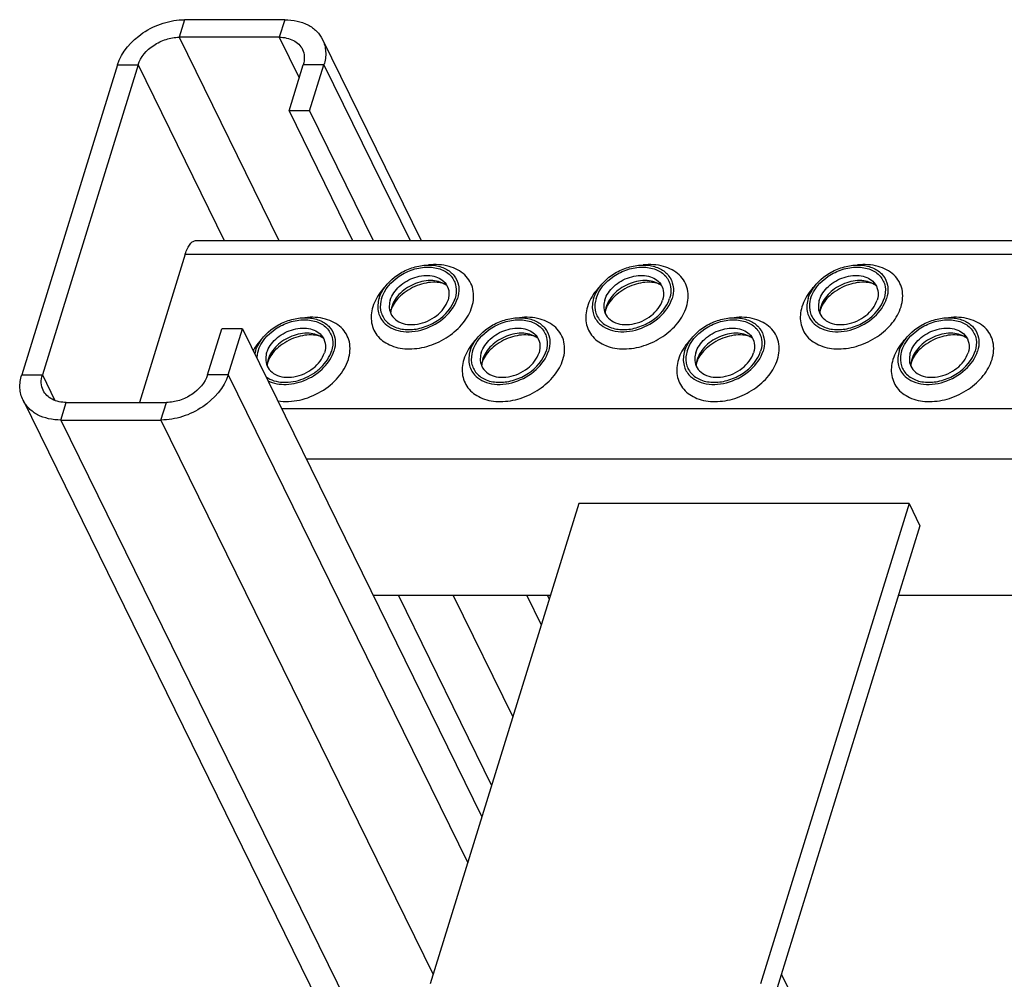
# Model space of a CAD drawing. Header units: millimetres. Extents: x 0 to 2100, y 0 to 2970.
# Tile 12 of 28: x 1373 to 1428, y 1138 to 1191. Entities that reach past the tile are written whole.
import ezdxf

# ---------------------------------------------------------------- set-up
doc = ezdxf.new("R2010")
doc.units = ezdxf.units.MM
doc.header["$LTSCALE"] = 193.6
doc.layers.get('0').update_dxf_attribs({"linetype": 'CONTINUOUS'})

msp = doc.modelspace()

# ---------------------------------------------------------------- linework, layer by layer
at = {"color": 9, "linetype": 'CONTINUOUS'}
for p, q in [((1382.093, 1191.208), (1381.79, 1190.229)), ((1387.673, 1191.208), (1387.37, 1190.229)), ((1381.79, 1190.229), (1387.352, 1178.894)), ((1387.37, 1190.229), (1388.484, 1187.959)), ((1378.346, 1188.685), (1379.498, 1188.685)), ((1379.498, 1188.685), (1384.302, 1178.894)), ((1389.86, 1188.685), (1388.708, 1188.685)), ((1389.86, 1188.685), (1394.664, 1178.894)), ((1382.131, 1178.138), (1627.227, 1178.138)), ((1373.007, 1171.406), (1374.158, 1171.406)), ((1374.158, 1171.406), (1374.862, 1169.972)), ((1384.52, 1171.406), (1383.369, 1171.406)), ((1384.52, 1171.406), (1397.878, 1144.185)), ((1375.194, 1168.883), (1375.496, 1169.862)), ((1380.774, 1168.883), (1381.076, 1169.862)), ((1387.499, 1169.521), (1615.089, 1169.521)), ((1375.194, 1168.883), (1558.219, 795.917)), ((1380.774, 1168.883), (1395.952, 1137.952)), ((1388.878, 1166.711), (1616.468, 1166.711)), ((1394.017, 1159.096), (1399.214, 1148.507)), ((1397.068, 1159.096), (1400.392, 1152.321))]:
    msp.add_line(p, q, dxfattribs=at)
at = {"color": 7, "linetype": 'CONTINUOUS'}
for p, q in [((1387.673, 1191.208), (1382.093, 1191.208)), ((1387.37, 1190.229), (1381.79, 1190.229)), ((1389.784, 1190.104), (1395.285, 1178.894)), ((1378.346, 1188.685), (1373.007, 1171.406)), ((1379.498, 1188.685), (1374.158, 1171.406)), ((1387.915, 1186.116), (1388.708, 1188.685)), ((1389.066, 1186.116), (1389.86, 1188.685)), ((1387.915, 1186.116), (1391.458, 1178.894)), ((1389.066, 1186.116), (1387.915, 1186.116)), ((1389.066, 1186.116), (1392.61, 1178.894)), ((1382.741, 1178.894), (1627.461, 1178.894)), ((1382.131, 1178.138), (1379.573, 1169.862)), ((1383.369, 1171.406), (1384.163, 1173.975)), ((1385.314, 1173.975), (1384.163, 1173.975)), ((1384.52, 1171.406), (1385.314, 1173.975)), ((1385.314, 1173.975), (1398.672, 1146.754)), ((1373.082, 1169.987), (1556.107, 797.021)), ((1375.496, 1169.862), (1381.076, 1169.862)), ((1375.194, 1168.883), (1380.774, 1168.883)), ((1404.071, 1164.225), (1395.791, 1137.432)), ((1422.492, 1164.225), (1404.071, 1164.225)), ((1422.492, 1164.225), (1414.212, 1137.432)), ((1422.492, 1164.225), (1423.102, 1162.982)), ((1423.102, 1162.982), (1414.823, 1136.188)), ((1402.486, 1159.096), (1392.615, 1159.096)), ((1401.174, 1159.096), (1401.979, 1157.456)), ((1402.325, 1159.096), (1402.424, 1158.895)), ((1586.698, 1159.096), (1421.902, 1159.096)), ((1415.371, 1137.964), (1441.041, 1085.653))]:
    msp.add_line(p, q, dxfattribs=at)
for centre, radius, start, end in [((1394.873, 1174.812), 1.294, 168.5133, 169.2517), ((1394.939, 1174.797), 1.361, 162.7878, 168.4706), ((1406.838, 1174.812), 1.294, 168.5133, 169.2517), ((1406.904, 1174.797), 1.361, 162.7878, 168.4706), ((1418.803, 1174.812), 1.294, 168.5133, 169.2517), ((1418.869, 1174.797), 1.361, 162.7878, 168.4706), ((1387.707, 1172.215), 1.738, 162.7893, 168.3494), ((1387.983, 1171.874), 1.294, 168.5133, 169.2517), ((1388.049, 1171.86), 1.361, 162.7878, 168.4706), ((1399.948, 1171.874), 1.294, 168.5133, 169.2517), ((1400.014, 1171.86), 1.361, 162.7878, 168.4706), ((1411.913, 1171.874), 1.294, 168.5133, 169.2517), ((1411.979, 1171.86), 1.361, 162.7878, 168.4706), ((1423.878, 1171.874), 1.294, 168.5133, 169.2517), ((1423.943, 1171.86), 1.361, 162.7878, 168.4706)]:
    msp.add_arc(centre, radius, start, end, dxfattribs=at)
for points, knots in [([(1378.346, 1188.685), (1378.571, 1189.411), (1379.433, 1190.379), (1380.862, 1191.064), (1381.689, 1191.208), (1382.093, 1191.208)], [0, 0, 0, 0, 0.48037, 0.745108, 1, 1, 1, 1]), ([(1387.673, 1191.208), (1387.905, 1191.208), (1388.353, 1191.163), (1388.969, 1190.948), (1389.468, 1190.595), (1389.701, 1190.274), (1389.784, 1190.104)], [0, 0, 0, 0, 0.277946, 0.534954, 0.773145, 1, 1, 1, 1]), ([(1379.498, 1188.685), (1379.635, 1189.129), (1380.162, 1189.721), (1381.037, 1190.141), (1381.543, 1190.229), (1381.79, 1190.229)], [0, 0, 0, 0, 0.48037, 0.745108, 1, 1, 1, 1]), ([(1387.37, 1190.229), (1387.641, 1190.229), (1388.048, 1190.152), (1388.468, 1189.854), (1388.611, 1189.657), (1388.662, 1189.553)], [0, 0, 0, 0, 0.533166, 0.772272, 1, 1, 1, 1]), ([(1389.784, 1190.104), (1389.887, 1189.895), (1390.007, 1189.411), (1389.933, 1188.923), (1389.86, 1188.685)], [0, 0, 0, 0, 0.482606, 1, 1, 1, 1]), ([(1388.662, 1189.553), (1388.725, 1189.425), (1388.798, 1189.129), (1388.753, 1188.831), (1388.708, 1188.685)], [0, 0, 0, 0, 0.482606, 1, 1, 1, 1]), ([(1382.131, 1178.138), (1382.164, 1178.246), (1382.237, 1178.442), (1382.381, 1178.686), (1382.546, 1178.85), (1382.681, 1178.894), (1382.741, 1178.894)], [0, 0, 0, 0, 0.332694, 0.607095, 0.823624, 1, 1, 1, 1]), ([(1392.937, 1175.666), (1393.08, 1176.129), (1393.589, 1176.763), (1394.467, 1177.285), (1395.226, 1177.52), (1395.977, 1177.549), (1396.645, 1177.365), (1397.153, 1176.969), (1397.324, 1176.59), (1397.362, 1176.4)], [0, 0, 0, 0, 0.256023, 0.397887, 0.538537, 0.670709, 0.789982, 0.897281, 1, 1, 1, 1]), ([(1393.075, 1175.666), (1393.23, 1176.168), (1393.825, 1176.837), (1394.691, 1177.251), (1395.246, 1177.386), (1395.777, 1177.431), (1396.395, 1177.336), (1396.991, 1176.95), (1397.287, 1176.329), (1397.24, 1175.879), (1397.174, 1175.666)], [0, 0, 0, 0, 0.262644, 0.40739, 0.478548, 0.547163, 0.673046, 0.784041, 0.88848, 1, 1, 1, 1]), ([(1404.902, 1175.666), (1405.045, 1176.129), (1405.554, 1176.763), (1406.432, 1177.285), (1407.191, 1177.52), (1407.942, 1177.549), (1408.61, 1177.365), (1409.118, 1176.969), (1409.289, 1176.59), (1409.327, 1176.4)], [0, 0, 0, 0, 0.256023, 0.397887, 0.538537, 0.670709, 0.789982, 0.897281, 1, 1, 1, 1]), ([(1405.04, 1175.666), (1405.195, 1176.168), (1405.79, 1176.837), (1406.656, 1177.251), (1407.211, 1177.386), (1407.742, 1177.431), (1408.36, 1177.336), (1408.956, 1176.95), (1409.252, 1176.329), (1409.205, 1175.879), (1409.139, 1175.666)], [0, 0, 0, 0, 0.262644, 0.40739, 0.478548, 0.547163, 0.673046, 0.784041, 0.88848, 1, 1, 1, 1]), ([(1416.867, 1175.666), (1417.01, 1176.129), (1417.519, 1176.763), (1418.397, 1177.285), (1419.156, 1177.52), (1419.907, 1177.549), (1420.575, 1177.365), (1421.083, 1176.969), (1421.254, 1176.59), (1421.291, 1176.4)], [0, 0, 0, 0, 0.256023, 0.397887, 0.538537, 0.670709, 0.789982, 0.897281, 1, 1, 1, 1]), ([(1417.005, 1175.666), (1417.16, 1176.168), (1417.755, 1176.837), (1418.621, 1177.251), (1419.176, 1177.386), (1419.707, 1177.431), (1420.325, 1177.336), (1420.921, 1176.95), (1421.217, 1176.329), (1421.17, 1175.879), (1421.104, 1175.666)], [0, 0, 0, 0, 0.262644, 0.40739, 0.478548, 0.547163, 0.673046, 0.784041, 0.88848, 1, 1, 1, 1]), ([(1393.558, 1175.573), (1393.648, 1175.864), (1394.044, 1176.411), (1394.766, 1176.819), (1395.414, 1176.955), (1395.882, 1176.942), (1396.295, 1176.813), (1396.518, 1176.646), (1396.604, 1176.549)], [0, 0, 0, 0, 0.246509, 0.519762, 0.654244, 0.780195, 0.89511, 1, 1, 1, 1]), ([(1405.523, 1175.573), (1405.613, 1175.864), (1406.009, 1176.411), (1406.73, 1176.819), (1407.379, 1176.955), (1407.847, 1176.942), (1408.26, 1176.813), (1408.483, 1176.646), (1408.569, 1176.549)], [0, 0, 0, 0, 0.246509, 0.519762, 0.654244, 0.780195, 0.89511, 1, 1, 1, 1]), ([(1417.488, 1175.573), (1417.578, 1175.864), (1417.973, 1176.411), (1418.695, 1176.819), (1419.344, 1176.955), (1419.812, 1176.942), (1420.225, 1176.813), (1420.448, 1176.646), (1420.534, 1176.549)], [0, 0, 0, 0, 0.246509, 0.519762, 0.654244, 0.780195, 0.89511, 1, 1, 1, 1]), ([(1396.717, 1176.387), (1396.494, 1176.553), (1395.878, 1176.731), (1395.102, 1176.581), (1394.509, 1176.284), (1394.007, 1175.892), (1393.727, 1175.487), (1393.639, 1175.2)], [0, 0, 0, 0, 0.224625, 0.486047, 0.622957, 0.757186, 1, 1, 1, 1]), ([(1396.717, 1176.387), (1396.658, 1176.431), (1396.481, 1176.514), (1395.964, 1176.61), (1395.132, 1176.469), (1394.247, 1175.98), (1393.791, 1175.458), (1393.668, 1175.186)], [0, 0, 0, 0, 0.06197, 0.161076, 0.439025, 0.749133, 1, 1, 1, 1]), ([(1396.604, 1176.549), (1396.713, 1176.425), (1396.872, 1176.098), (1396.834, 1175.742), (1396.782, 1175.573)], [0, 0, 0, 0, 0.48372, 1, 1, 1, 1]), ([(1397.362, 1176.4), (1397.373, 1176.341), (1397.404, 1176.096), (1397.367, 1175.845), (1397.312, 1175.666)], [0, 0, 0, 0, 0.240827, 1, 1, 1, 1]), ([(1408.682, 1176.387), (1408.459, 1176.553), (1407.843, 1176.731), (1407.067, 1176.581), (1406.474, 1176.284), (1405.972, 1175.892), (1405.692, 1175.487), (1405.604, 1175.2)], [0, 0, 0, 0, 0.224625, 0.486047, 0.622957, 0.757186, 1, 1, 1, 1]), ([(1408.682, 1176.387), (1408.623, 1176.431), (1408.446, 1176.514), (1407.929, 1176.61), (1407.097, 1176.469), (1406.212, 1175.98), (1405.756, 1175.458), (1405.633, 1175.186)], [0, 0, 0, 0, 0.06197, 0.161076, 0.439025, 0.749133, 1, 1, 1, 1]), ([(1408.569, 1176.549), (1408.678, 1176.425), (1408.837, 1176.098), (1408.799, 1175.742), (1408.747, 1175.573)], [0, 0, 0, 0, 0.48372, 1, 1, 1, 1]), ([(1409.327, 1176.4), (1409.338, 1176.341), (1409.369, 1176.096), (1409.332, 1175.845), (1409.277, 1175.666)], [0, 0, 0, 0, 0.240827, 1, 1, 1, 1]), ([(1420.646, 1176.387), (1420.424, 1176.553), (1419.808, 1176.731), (1419.031, 1176.581), (1418.439, 1176.284), (1417.937, 1175.892), (1417.657, 1175.487), (1417.569, 1175.2)], [0, 0, 0, 0, 0.224625, 0.486047, 0.622957, 0.757186, 1, 1, 1, 1]), ([(1420.646, 1176.387), (1420.587, 1176.431), (1420.411, 1176.514), (1419.894, 1176.61), (1419.062, 1176.469), (1418.177, 1175.98), (1417.721, 1175.458), (1417.598, 1175.186)], [0, 0, 0, 0, 0.06197, 0.161076, 0.439025, 0.749133, 1, 1, 1, 1]), ([(1420.534, 1176.549), (1420.643, 1176.425), (1420.802, 1176.098), (1420.764, 1175.742), (1420.712, 1175.573)], [0, 0, 0, 0, 0.48372, 1, 1, 1, 1]), ([(1421.291, 1176.4), (1421.303, 1176.341), (1421.334, 1176.096), (1421.297, 1175.845), (1421.242, 1175.666)], [0, 0, 0, 0, 0.240827, 1, 1, 1, 1]), ([(1392.937, 1175.666), (1392.866, 1175.438), (1392.816, 1174.956), (1393.028, 1174.514), (1393.176, 1174.346)], [0, 0, 0, 0, 0.516327, 1, 1, 1, 1]), ([(1393.075, 1175.666), (1393.009, 1175.453), (1392.962, 1175.004), (1393.258, 1174.383), (1393.854, 1173.997), (1394.472, 1173.902), (1395.003, 1173.947), (1395.558, 1174.082), (1396.424, 1174.496), (1397.019, 1175.165), (1397.174, 1175.666)], [0, 0, 0, 0, 0.11152, 0.215959, 0.326954, 0.452837, 0.521452, 0.59261, 0.737356, 1, 1, 1, 1]), ([(1393.176, 1174.346), (1393.292, 1174.213), (1393.594, 1173.986), (1394.154, 1173.81), (1394.79, 1173.791), (1395.671, 1173.975), (1396.653, 1174.528), (1397.19, 1175.272), (1397.312, 1175.666)], [0, 0, 0, 0, 0.104844, 0.2197, 0.345614, 0.480094, 0.753415, 1, 1, 1, 1]), ([(1404.902, 1175.666), (1404.831, 1175.438), (1404.781, 1174.956), (1404.993, 1174.514), (1405.141, 1174.346)], [0, 0, 0, 0, 0.516327, 1, 1, 1, 1]), ([(1405.04, 1175.666), (1404.974, 1175.453), (1404.927, 1175.004), (1405.223, 1174.383), (1405.819, 1173.997), (1406.437, 1173.902), (1406.968, 1173.947), (1407.523, 1174.082), (1408.389, 1174.496), (1408.984, 1175.165), (1409.139, 1175.666)], [0, 0, 0, 0, 0.11152, 0.215959, 0.326954, 0.452837, 0.521452, 0.59261, 0.737356, 1, 1, 1, 1]), ([(1405.141, 1174.346), (1405.257, 1174.213), (1405.559, 1173.986), (1406.119, 1173.81), (1406.755, 1173.791), (1407.636, 1173.975), (1408.618, 1174.528), (1409.155, 1175.272), (1409.277, 1175.666)], [0, 0, 0, 0, 0.104844, 0.2197, 0.345614, 0.480094, 0.753415, 1, 1, 1, 1]), ([(1416.867, 1175.666), (1416.796, 1175.438), (1416.745, 1174.956), (1416.958, 1174.514), (1417.106, 1174.346)], [0, 0, 0, 0, 0.516327, 1, 1, 1, 1]), ([(1417.005, 1175.666), (1416.939, 1175.453), (1416.892, 1175.004), (1417.188, 1174.383), (1417.784, 1173.997), (1418.402, 1173.902), (1418.933, 1173.947), (1419.488, 1174.082), (1420.354, 1174.496), (1420.949, 1175.165), (1421.104, 1175.666)], [0, 0, 0, 0, 0.11152, 0.215959, 0.326954, 0.452837, 0.521452, 0.59261, 0.737356, 1, 1, 1, 1]), ([(1417.106, 1174.346), (1417.222, 1174.213), (1417.524, 1173.986), (1418.084, 1173.81), (1418.719, 1173.791), (1419.601, 1173.975), (1420.582, 1174.528), (1421.12, 1175.272), (1421.242, 1175.666)], [0, 0, 0, 0, 0.104844, 0.2197, 0.345614, 0.480094, 0.753415, 1, 1, 1, 1]), ([(1393.558, 1175.573), (1393.545, 1175.528), (1393.5, 1175.353), (1393.496, 1175.167), (1393.521, 1175.036)], [0, 0, 0, 0, 0.262254, 1, 1, 1, 1]), ([(1393.521, 1175.036), (1393.548, 1174.895), (1393.674, 1174.616), (1394.047, 1174.323), (1394.54, 1174.186), (1395.29, 1174.216), (1396.176, 1174.607), (1396.677, 1175.232), (1396.782, 1175.573)], [0, 0, 0, 0, 0.102966, 0.210459, 0.329939, 0.462371, 0.743357, 1, 1, 1, 1]), ([(1393.668, 1175.186), (1393.663, 1175.174), (1393.644, 1175.13), (1393.627, 1175.085), (1393.616, 1175.051)], [0, 0, 0, 0, 0.268631, 1, 1, 1, 1]), ([(1405.523, 1175.573), (1405.509, 1175.528), (1405.465, 1175.353), (1405.461, 1175.167), (1405.486, 1175.036)], [0, 0, 0, 0, 0.262254, 1, 1, 1, 1]), ([(1405.486, 1175.036), (1405.513, 1174.895), (1405.639, 1174.616), (1406.012, 1174.323), (1406.505, 1174.186), (1407.255, 1174.216), (1408.141, 1174.607), (1408.642, 1175.232), (1408.747, 1175.573)], [0, 0, 0, 0, 0.102966, 0.210459, 0.329939, 0.462371, 0.743357, 1, 1, 1, 1]), ([(1405.633, 1175.186), (1405.628, 1175.174), (1405.608, 1175.13), (1405.592, 1175.085), (1405.581, 1175.051)], [0, 0, 0, 0, 0.268631, 1, 1, 1, 1]), ([(1417.488, 1175.573), (1417.474, 1175.528), (1417.43, 1175.353), (1417.426, 1175.167), (1417.451, 1175.036)], [0, 0, 0, 0, 0.262254, 1, 1, 1, 1]), ([(1417.451, 1175.036), (1417.478, 1174.895), (1417.604, 1174.616), (1417.977, 1174.323), (1418.469, 1174.186), (1419.22, 1174.216), (1420.106, 1174.607), (1420.606, 1175.232), (1420.712, 1175.573)], [0, 0, 0, 0, 0.102966, 0.210459, 0.329939, 0.462371, 0.743357, 1, 1, 1, 1]), ([(1417.598, 1175.186), (1417.593, 1175.174), (1417.573, 1175.13), (1417.557, 1175.085), (1417.546, 1175.051)], [0, 0, 0, 0, 0.268631, 1, 1, 1, 1]), ([(1386.047, 1172.729), (1386.19, 1173.192), (1386.698, 1173.825), (1387.577, 1174.348), (1388.336, 1174.582), (1389.087, 1174.611), (1389.755, 1174.427), (1390.262, 1174.032), (1390.434, 1173.653), (1390.471, 1173.462)], [0, 0, 0, 0, 0.256023, 0.397887, 0.538537, 0.670709, 0.789982, 0.897281, 1, 1, 1, 1]), ([(1393.616, 1175.051), (1393.61, 1175.031), (1393.592, 1174.965), (1393.581, 1174.896), (1393.581, 1174.848)], [0, 0, 0, 0, 0.304395, 1, 1, 1, 1]), ([(1398.012, 1172.729), (1398.155, 1173.192), (1398.663, 1173.825), (1399.541, 1174.348), (1400.301, 1174.582), (1401.052, 1174.611), (1401.72, 1174.427), (1402.227, 1174.032), (1402.399, 1173.653), (1402.436, 1173.462)], [0, 0, 0, 0, 0.256023, 0.397887, 0.538537, 0.670709, 0.789982, 0.897281, 1, 1, 1, 1]), ([(1405.581, 1175.051), (1405.575, 1175.031), (1405.557, 1174.965), (1405.546, 1174.896), (1405.546, 1174.848)], [0, 0, 0, 0, 0.304395, 1, 1, 1, 1]), ([(1409.977, 1172.729), (1410.12, 1173.192), (1410.628, 1173.825), (1411.506, 1174.348), (1412.266, 1174.582), (1413.017, 1174.611), (1413.685, 1174.427), (1414.192, 1174.032), (1414.364, 1173.653), (1414.401, 1173.462)], [0, 0, 0, 0, 0.256023, 0.397887, 0.538537, 0.670709, 0.789982, 0.897281, 1, 1, 1, 1]), ([(1417.546, 1175.051), (1417.54, 1175.031), (1417.522, 1174.965), (1417.511, 1174.896), (1417.511, 1174.848)], [0, 0, 0, 0, 0.304395, 1, 1, 1, 1]), ([(1421.942, 1172.729), (1422.085, 1173.192), (1422.593, 1173.825), (1423.471, 1174.348), (1424.231, 1174.582), (1424.982, 1174.611), (1425.65, 1174.427), (1426.157, 1174.032), (1426.329, 1173.653), (1426.366, 1173.462)], [0, 0, 0, 0, 0.256023, 0.397887, 0.538537, 0.670709, 0.789982, 0.897281, 1, 1, 1, 1]), ([(1386.185, 1172.729), (1386.34, 1173.231), (1386.935, 1173.899), (1387.801, 1174.314), (1388.356, 1174.448), (1388.887, 1174.493), (1389.504, 1174.399), (1390.101, 1174.013), (1390.397, 1173.392), (1390.35, 1172.942), (1390.284, 1172.729)], [0, 0, 0, 0, 0.262644, 0.40739, 0.478548, 0.547163, 0.673046, 0.784041, 0.88848, 1, 1, 1, 1]), ([(1386.668, 1172.636), (1386.758, 1172.926), (1387.153, 1173.474), (1387.875, 1173.881), (1388.524, 1174.017), (1388.992, 1174.004), (1389.405, 1173.875), (1389.628, 1173.709), (1389.714, 1173.612)], [0, 0, 0, 0, 0.246509, 0.519762, 0.654244, 0.780195, 0.89511, 1, 1, 1, 1]), ([(1398.15, 1172.729), (1398.305, 1173.231), (1398.9, 1173.899), (1399.766, 1174.314), (1400.321, 1174.448), (1400.852, 1174.493), (1401.469, 1174.399), (1402.066, 1174.013), (1402.362, 1173.392), (1402.314, 1172.942), (1402.249, 1172.729)], [0, 0, 0, 0, 0.262644, 0.40739, 0.478548, 0.547163, 0.673046, 0.784041, 0.88848, 1, 1, 1, 1]), ([(1398.633, 1172.636), (1398.723, 1172.926), (1399.118, 1173.474), (1399.84, 1173.881), (1400.489, 1174.017), (1400.957, 1174.004), (1401.37, 1173.875), (1401.593, 1173.709), (1401.679, 1173.612)], [0, 0, 0, 0, 0.246509, 0.519762, 0.654244, 0.780195, 0.89511, 1, 1, 1, 1]), ([(1410.115, 1172.729), (1410.27, 1173.231), (1410.865, 1173.899), (1411.73, 1174.314), (1412.286, 1174.448), (1412.817, 1174.493), (1413.434, 1174.399), (1414.031, 1174.013), (1414.327, 1173.392), (1414.279, 1172.942), (1414.214, 1172.729)], [0, 0, 0, 0, 0.262644, 0.40739, 0.478548, 0.547163, 0.673046, 0.784041, 0.88848, 1, 1, 1, 1]), ([(1410.598, 1172.636), (1410.688, 1172.926), (1411.083, 1173.474), (1411.805, 1173.881), (1412.454, 1174.017), (1412.922, 1174.004), (1413.335, 1173.875), (1413.558, 1173.709), (1413.643, 1173.612)], [0, 0, 0, 0, 0.246509, 0.519762, 0.654244, 0.780195, 0.89511, 1, 1, 1, 1]), ([(1422.08, 1172.729), (1422.235, 1173.231), (1422.83, 1173.899), (1423.695, 1174.314), (1424.251, 1174.448), (1424.781, 1174.493), (1425.399, 1174.399), (1425.996, 1174.013), (1426.292, 1173.392), (1426.244, 1172.942), (1426.179, 1172.729)], [0, 0, 0, 0, 0.262644, 0.40739, 0.478548, 0.547163, 0.673046, 0.784041, 0.88848, 1, 1, 1, 1]), ([(1422.563, 1172.636), (1422.653, 1172.926), (1423.048, 1173.474), (1423.77, 1173.881), (1424.419, 1174.017), (1424.887, 1174.004), (1425.3, 1173.875), (1425.523, 1173.709), (1425.608, 1173.612)], [0, 0, 0, 0, 0.246509, 0.519762, 0.654244, 0.780195, 0.89511, 1, 1, 1, 1]), ([(1389.826, 1173.449), (1389.604, 1173.616), (1388.988, 1173.793), (1388.211, 1173.644), (1387.619, 1173.346), (1387.117, 1172.954), (1386.837, 1172.55), (1386.749, 1172.263)], [0, 0, 0, 0, 0.224625, 0.486047, 0.622957, 0.757186, 1, 1, 1, 1]), ([(1389.826, 1173.449), (1389.767, 1173.493), (1389.591, 1173.577), (1389.074, 1173.673), (1388.242, 1173.532), (1387.357, 1173.042), (1386.901, 1172.521), (1386.778, 1172.249)], [0, 0, 0, 0, 0.06197, 0.161076, 0.439025, 0.749133, 1, 1, 1, 1]), ([(1389.714, 1173.612), (1389.823, 1173.487), (1389.982, 1173.161), (1389.944, 1172.805), (1389.892, 1172.636)], [0, 0, 0, 0, 0.48372, 1, 1, 1, 1]), ([(1390.471, 1173.462), (1390.483, 1173.404), (1390.514, 1173.159), (1390.477, 1172.908), (1390.422, 1172.729)], [0, 0, 0, 0, 0.240827, 1, 1, 1, 1]), ([(1401.791, 1173.449), (1401.569, 1173.616), (1400.953, 1173.793), (1400.176, 1173.644), (1399.584, 1173.346), (1399.081, 1172.954), (1398.802, 1172.55), (1398.713, 1172.263)], [0, 0, 0, 0, 0.224625, 0.486047, 0.622957, 0.757186, 1, 1, 1, 1]), ([(1401.791, 1173.449), (1401.732, 1173.493), (1401.556, 1173.577), (1401.039, 1173.673), (1400.207, 1173.532), (1399.322, 1173.042), (1398.866, 1172.521), (1398.743, 1172.249)], [0, 0, 0, 0, 0.06197, 0.161076, 0.439025, 0.749133, 1, 1, 1, 1]), ([(1401.679, 1173.612), (1401.788, 1173.487), (1401.946, 1173.161), (1401.909, 1172.805), (1401.857, 1172.636)], [0, 0, 0, 0, 0.48372, 1, 1, 1, 1]), ([(1402.436, 1173.462), (1402.448, 1173.404), (1402.478, 1173.159), (1402.442, 1172.908), (1402.387, 1172.729)], [0, 0, 0, 0, 0.240827, 1, 1, 1, 1]), ([(1413.756, 1173.449), (1413.534, 1173.616), (1412.918, 1173.793), (1412.141, 1173.644), (1411.549, 1173.346), (1411.046, 1172.954), (1410.767, 1172.55), (1410.678, 1172.263)], [0, 0, 0, 0, 0.224625, 0.486047, 0.622957, 0.757186, 1, 1, 1, 1]), ([(1413.756, 1173.449), (1413.697, 1173.493), (1413.521, 1173.577), (1413.004, 1173.673), (1412.172, 1173.532), (1411.287, 1173.042), (1410.83, 1172.521), (1410.708, 1172.249)], [0, 0, 0, 0, 0.06197, 0.161076, 0.439025, 0.749133, 1, 1, 1, 1]), ([(1413.643, 1173.612), (1413.753, 1173.487), (1413.911, 1173.161), (1413.874, 1172.805), (1413.822, 1172.636)], [0, 0, 0, 0, 0.48372, 1, 1, 1, 1]), ([(1414.401, 1173.462), (1414.413, 1173.404), (1414.443, 1173.159), (1414.407, 1172.908), (1414.352, 1172.729)], [0, 0, 0, 0, 0.240827, 1, 1, 1, 1]), ([(1425.721, 1173.449), (1425.499, 1173.616), (1424.883, 1173.793), (1424.106, 1173.644), (1423.514, 1173.346), (1423.011, 1172.954), (1422.732, 1172.55), (1422.643, 1172.263)], [0, 0, 0, 0, 0.224625, 0.486047, 0.622957, 0.757186, 1, 1, 1, 1]), ([(1425.721, 1173.449), (1425.662, 1173.493), (1425.486, 1173.577), (1424.969, 1173.673), (1424.137, 1173.532), (1423.252, 1173.042), (1422.795, 1172.521), (1422.673, 1172.249)], [0, 0, 0, 0, 0.06197, 0.161076, 0.439025, 0.749133, 1, 1, 1, 1]), ([(1425.608, 1173.612), (1425.718, 1173.487), (1425.876, 1173.161), (1425.839, 1172.805), (1425.787, 1172.636)], [0, 0, 0, 0, 0.48372, 1, 1, 1, 1]), ([(1426.366, 1173.462), (1426.378, 1173.404), (1426.408, 1173.159), (1426.372, 1172.908), (1426.317, 1172.729)], [0, 0, 0, 0, 0.240827, 1, 1, 1, 1]), ([(1386.185, 1172.729), (1386.175, 1172.696), (1386.139, 1172.568), (1386.12, 1172.435), (1386.116, 1172.336)], [0, 0, 0, 0, 0.257108, 1, 1, 1, 1]), ([(1386.668, 1172.636), (1386.654, 1172.59), (1386.61, 1172.416), (1386.606, 1172.23), (1386.631, 1172.099)], [0, 0, 0, 0, 0.262254, 1, 1, 1, 1]), ([(1386.627, 1171.294), (1386.896, 1171.101), (1387.631, 1170.901), (1388.553, 1171.084), (1389.254, 1171.442), (1389.849, 1171.909), (1390.179, 1172.389), (1390.284, 1172.729)], [0, 0, 0, 0, 0.225406, 0.48698, 0.62369, 0.757638, 1, 1, 1, 1]), ([(1386.631, 1172.099), (1386.658, 1171.958), (1386.784, 1171.678), (1387.157, 1171.386), (1387.649, 1171.249), (1388.4, 1171.278), (1389.286, 1171.67), (1389.786, 1172.294), (1389.892, 1172.636)], [0, 0, 0, 0, 0.102966, 0.210459, 0.329939, 0.462371, 0.743357, 1, 1, 1, 1]), ([(1386.739, 1171.066), (1387.049, 1170.914), (1387.81, 1170.795), (1388.926, 1171.085), (1389.887, 1171.738), (1390.317, 1172.39), (1390.422, 1172.729)], [0, 0, 0, 0, 0.232458, 0.495331, 0.761034, 1, 1, 1, 1]), ([(1398.012, 1172.729), (1397.941, 1172.5), (1397.89, 1172.019), (1398.103, 1171.576), (1398.251, 1171.408)], [0, 0, 0, 0, 0.516327, 1, 1, 1, 1]), ([(1398.15, 1172.729), (1398.084, 1172.516), (1398.037, 1172.066), (1398.333, 1171.445), (1398.929, 1171.059), (1399.547, 1170.965), (1400.077, 1171.01), (1400.633, 1171.144), (1401.499, 1171.559), (1402.094, 1172.227), (1402.249, 1172.729)], [0, 0, 0, 0, 0.11152, 0.215959, 0.326954, 0.452837, 0.521452, 0.59261, 0.737356, 1, 1, 1, 1]), ([(1398.251, 1171.408), (1398.366, 1171.276), (1398.668, 1171.048), (1399.229, 1170.872), (1399.864, 1170.853), (1400.746, 1171.037), (1401.727, 1171.59), (1402.265, 1172.334), (1402.387, 1172.729)], [0, 0, 0, 0, 0.104844, 0.2197, 0.345614, 0.480094, 0.753415, 1, 1, 1, 1]), ([(1398.633, 1172.636), (1398.619, 1172.59), (1398.575, 1172.416), (1398.571, 1172.23), (1398.596, 1172.099)], [0, 0, 0, 0, 0.262254, 1, 1, 1, 1]), ([(1398.596, 1172.099), (1398.623, 1171.958), (1398.749, 1171.678), (1399.122, 1171.386), (1399.614, 1171.249), (1400.365, 1171.278), (1401.251, 1171.67), (1401.751, 1172.294), (1401.857, 1172.636)], [0, 0, 0, 0, 0.102966, 0.210459, 0.329939, 0.462371, 0.743357, 1, 1, 1, 1]), ([(1409.977, 1172.729), (1409.906, 1172.5), (1409.855, 1172.019), (1410.068, 1171.576), (1410.216, 1171.408)], [0, 0, 0, 0, 0.516327, 1, 1, 1, 1]), ([(1410.115, 1172.729), (1410.049, 1172.516), (1410.001, 1172.066), (1410.298, 1171.445), (1410.894, 1171.059), (1411.512, 1170.965), (1412.042, 1171.01), (1412.598, 1171.144), (1413.464, 1171.559), (1414.059, 1172.227), (1414.214, 1172.729)], [0, 0, 0, 0, 0.11152, 0.215959, 0.326954, 0.452837, 0.521452, 0.59261, 0.737356, 1, 1, 1, 1]), ([(1410.216, 1171.408), (1410.331, 1171.276), (1410.633, 1171.048), (1411.194, 1170.872), (1411.829, 1170.853), (1412.711, 1171.037), (1413.692, 1171.59), (1414.23, 1172.334), (1414.352, 1172.729)], [0, 0, 0, 0, 0.104844, 0.2197, 0.345614, 0.480094, 0.753415, 1, 1, 1, 1]), ([(1410.598, 1172.636), (1410.584, 1172.59), (1410.54, 1172.416), (1410.536, 1172.23), (1410.561, 1172.099)], [0, 0, 0, 0, 0.262254, 1, 1, 1, 1]), ([(1410.561, 1172.099), (1410.588, 1171.958), (1410.713, 1171.678), (1411.087, 1171.386), (1411.579, 1171.249), (1412.33, 1171.278), (1413.216, 1171.67), (1413.716, 1172.294), (1413.822, 1172.636)], [0, 0, 0, 0, 0.102966, 0.210459, 0.329939, 0.462371, 0.743357, 1, 1, 1, 1]), ([(1421.942, 1172.729), (1421.871, 1172.5), (1421.82, 1172.019), (1422.033, 1171.576), (1422.181, 1171.408)], [0, 0, 0, 0, 0.516327, 1, 1, 1, 1]), ([(1422.08, 1172.729), (1422.014, 1172.516), (1421.966, 1172.066), (1422.262, 1171.445), (1422.859, 1171.059), (1423.477, 1170.965), (1424.007, 1171.01), (1424.563, 1171.144), (1425.429, 1171.559), (1426.023, 1172.227), (1426.179, 1172.729)], [0, 0, 0, 0, 0.11152, 0.215959, 0.326954, 0.452837, 0.521452, 0.59261, 0.737356, 1, 1, 1, 1]), ([(1422.181, 1171.408), (1422.296, 1171.276), (1422.598, 1171.048), (1423.159, 1170.872), (1423.794, 1170.853), (1424.676, 1171.037), (1425.657, 1171.59), (1426.195, 1172.334), (1426.317, 1172.729)], [0, 0, 0, 0, 0.104844, 0.2197, 0.345614, 0.480094, 0.753415, 1, 1, 1, 1]), ([(1422.563, 1172.636), (1422.549, 1172.59), (1422.505, 1172.416), (1422.501, 1172.23), (1422.526, 1172.099)], [0, 0, 0, 0, 0.262254, 1, 1, 1, 1]), ([(1422.526, 1172.099), (1422.553, 1171.958), (1422.678, 1171.678), (1423.052, 1171.386), (1423.544, 1171.249), (1424.295, 1171.278), (1425.181, 1171.67), (1425.681, 1172.294), (1425.787, 1172.636)], [0, 0, 0, 0, 0.102966, 0.210459, 0.329939, 0.462371, 0.743357, 1, 1, 1, 1]), ([(1386.726, 1172.114), (1386.72, 1172.094), (1386.702, 1172.027), (1386.691, 1171.958), (1386.69, 1171.91)], [0, 0, 0, 0, 0.304395, 1, 1, 1, 1]), ([(1386.778, 1172.249), (1386.773, 1172.237), (1386.753, 1172.193), (1386.737, 1172.147), (1386.726, 1172.114)], [0, 0, 0, 0, 0.268631, 1, 1, 1, 1]), ([(1398.691, 1172.114), (1398.685, 1172.094), (1398.667, 1172.027), (1398.656, 1171.958), (1398.655, 1171.91)], [0, 0, 0, 0, 0.304395, 1, 1, 1, 1]), ([(1398.743, 1172.249), (1398.737, 1172.237), (1398.718, 1172.193), (1398.702, 1172.147), (1398.691, 1172.114)], [0, 0, 0, 0, 0.268631, 1, 1, 1, 1]), ([(1410.656, 1172.114), (1410.65, 1172.094), (1410.632, 1172.027), (1410.621, 1171.958), (1410.62, 1171.91)], [0, 0, 0, 0, 0.304395, 1, 1, 1, 1]), ([(1410.708, 1172.249), (1410.702, 1172.237), (1410.683, 1172.193), (1410.667, 1172.147), (1410.656, 1172.114)], [0, 0, 0, 0, 0.268631, 1, 1, 1, 1]), ([(1422.621, 1172.114), (1422.615, 1172.094), (1422.597, 1172.027), (1422.586, 1171.958), (1422.585, 1171.91)], [0, 0, 0, 0, 0.304395, 1, 1, 1, 1]), ([(1422.673, 1172.249), (1422.667, 1172.237), (1422.648, 1172.193), (1422.631, 1172.147), (1422.621, 1172.114)], [0, 0, 0, 0, 0.268631, 1, 1, 1, 1]), ([(1373.082, 1169.987), (1372.979, 1170.196), (1372.859, 1170.679), (1372.933, 1171.168), (1373.007, 1171.406)], [0, 0, 0, 0, 0.482606, 1, 1, 1, 1]), ([(1374.204, 1170.538), (1374.141, 1170.666), (1374.068, 1170.961), (1374.113, 1171.26), (1374.158, 1171.406)], [0, 0, 0, 0, 0.482606, 1, 1, 1, 1]), ([(1384.52, 1171.406), (1384.296, 1170.68), (1383.434, 1169.712), (1382.004, 1169.027), (1381.177, 1168.883), (1380.774, 1168.883)], [0, 0, 0, 0, 0.48037, 0.745108, 1, 1, 1, 1]), ([(1383.369, 1171.406), (1383.231, 1170.962), (1382.704, 1170.37), (1381.829, 1169.95), (1381.323, 1169.862), (1381.076, 1169.862)], [0, 0, 0, 0, 0.48037, 0.745108, 1, 1, 1, 1]), ([(1375.496, 1169.862), (1375.225, 1169.862), (1374.818, 1169.939), (1374.398, 1170.237), (1374.255, 1170.434), (1374.204, 1170.538)], [0, 0, 0, 0, 0.533166, 0.772272, 1, 1, 1, 1]), ([(1375.194, 1168.883), (1374.962, 1168.883), (1374.513, 1168.927), (1373.898, 1169.143), (1373.399, 1169.496), (1373.165, 1169.817), (1373.082, 1169.987)], [0, 0, 0, 0, 0.277946, 0.534954, 0.773145, 1, 1, 1, 1])]:
    msp.add_open_spline(points, degree=3, knots=knots, dxfattribs=at)
at = {"color": 9, "linetype": 'CONTINUOUS'}
for points, knots in [([(1398.117, 1175.2), (1398.212, 1175.511), (1398.254, 1176.018), (1398.022, 1176.617), (1397.619, 1177.13), (1396.807, 1177.543), (1396.073, 1177.571), (1395.693, 1177.528)], [0, 0, 0, 0, 0.240665, 0.354769, 0.469832, 0.716834, 1, 1, 1, 1]), ([(1410.081, 1175.2), (1410.177, 1175.511), (1410.219, 1176.018), (1409.987, 1176.617), (1409.584, 1177.13), (1408.772, 1177.543), (1408.038, 1177.571), (1407.658, 1177.528)], [0, 0, 0, 0, 0.240665, 0.354769, 0.469832, 0.716834, 1, 1, 1, 1]), ([(1422.046, 1175.2), (1422.142, 1175.511), (1422.184, 1176.018), (1421.952, 1176.617), (1421.549, 1177.13), (1420.736, 1177.543), (1420.003, 1177.571), (1419.623, 1177.528)], [0, 0, 0, 0, 0.240665, 0.354769, 0.469832, 0.716834, 1, 1, 1, 1]), ([(1393.31, 1176.361), (1393.225, 1176.274), (1392.922, 1175.932), (1392.689, 1175.522), (1392.59, 1175.2)], [0, 0, 0, 0, 0.264813, 1, 1, 1, 1]), ([(1405.275, 1176.361), (1405.19, 1176.274), (1404.887, 1175.932), (1404.654, 1175.522), (1404.555, 1175.2)], [0, 0, 0, 0, 0.264813, 1, 1, 1, 1]), ([(1417.24, 1176.361), (1417.155, 1176.274), (1416.852, 1175.932), (1416.619, 1175.522), (1416.52, 1175.2)], [0, 0, 0, 0, 0.264813, 1, 1, 1, 1]), ([(1392.59, 1175.2), (1392.501, 1174.913), (1392.437, 1174.307), (1392.836, 1173.469), (1393.641, 1172.949), (1394.665, 1172.792), (1395.771, 1172.982), (1396.812, 1173.486), (1397.65, 1174.234), (1398.016, 1174.874), (1398.117, 1175.2)], [0, 0, 0, 0, 0.111157, 0.215255, 0.325888, 0.451362, 0.590271, 0.734546, 0.873873, 1, 1, 1, 1]), ([(1404.555, 1175.2), (1404.466, 1174.913), (1404.402, 1174.307), (1404.801, 1173.469), (1405.606, 1172.949), (1406.63, 1172.792), (1407.736, 1172.982), (1408.777, 1173.486), (1409.615, 1174.234), (1409.981, 1174.874), (1410.081, 1175.2)], [0, 0, 0, 0, 0.111157, 0.215255, 0.325888, 0.451362, 0.590271, 0.734546, 0.873873, 1, 1, 1, 1]), ([(1416.52, 1175.2), (1416.431, 1174.913), (1416.367, 1174.307), (1416.766, 1173.469), (1417.571, 1172.949), (1418.595, 1172.792), (1419.7, 1172.982), (1420.742, 1173.486), (1421.58, 1174.234), (1421.946, 1174.874), (1422.046, 1175.2)], [0, 0, 0, 0, 0.111157, 0.215255, 0.325888, 0.451362, 0.590271, 0.734546, 0.873873, 1, 1, 1, 1]), ([(1391.226, 1172.263), (1391.322, 1172.573), (1391.364, 1173.08), (1391.132, 1173.68), (1390.729, 1174.193), (1389.916, 1174.606), (1389.183, 1174.634), (1388.803, 1174.59)], [0, 0, 0, 0, 0.240665, 0.354769, 0.469832, 0.716834, 1, 1, 1, 1]), ([(1403.191, 1172.263), (1403.287, 1172.573), (1403.329, 1173.08), (1403.097, 1173.68), (1402.694, 1174.193), (1401.881, 1174.606), (1401.148, 1174.634), (1400.768, 1174.59)], [0, 0, 0, 0, 0.240665, 0.354769, 0.469832, 0.716834, 1, 1, 1, 1]), ([(1415.156, 1172.263), (1415.252, 1172.573), (1415.294, 1173.08), (1415.062, 1173.68), (1414.659, 1174.193), (1413.846, 1174.606), (1413.113, 1174.634), (1412.733, 1174.59)], [0, 0, 0, 0, 0.240665, 0.354769, 0.469832, 0.716834, 1, 1, 1, 1]), ([(1427.121, 1172.263), (1427.217, 1172.573), (1427.258, 1173.08), (1427.027, 1173.68), (1426.624, 1174.193), (1425.811, 1174.606), (1425.078, 1174.634), (1424.698, 1174.59)], [0, 0, 0, 0, 0.240665, 0.354769, 0.469832, 0.716834, 1, 1, 1, 1]), ([(1386.419, 1173.424), (1386.369, 1173.372), (1386.179, 1173.165), (1386.014, 1172.934), (1385.912, 1172.753)], [0, 0, 0, 0, 0.257729, 1, 1, 1, 1]), ([(1398.384, 1173.424), (1398.3, 1173.337), (1397.997, 1172.994), (1397.764, 1172.584), (1397.665, 1172.263)], [0, 0, 0, 0, 0.264813, 1, 1, 1, 1]), ([(1410.349, 1173.424), (1410.265, 1173.337), (1409.962, 1172.994), (1409.729, 1172.584), (1409.63, 1172.263)], [0, 0, 0, 0, 0.264813, 1, 1, 1, 1]), ([(1422.314, 1173.424), (1422.23, 1173.337), (1421.927, 1172.994), (1421.694, 1172.584), (1421.595, 1172.263)], [0, 0, 0, 0, 0.264813, 1, 1, 1, 1]), ([(1387.291, 1169.945), (1387.688, 1169.886), (1388.539, 1169.937), (1389.719, 1170.409), (1390.689, 1171.193), (1391.114, 1171.901), (1391.226, 1172.263)], [0, 0, 0, 0, 0.246485, 0.509851, 0.767578, 1, 1, 1, 1]), ([(1397.665, 1172.263), (1397.576, 1171.975), (1397.512, 1171.369), (1397.911, 1170.532), (1398.716, 1170.011), (1399.74, 1169.855), (1400.845, 1170.044), (1401.887, 1170.549), (1402.725, 1171.296), (1403.091, 1171.937), (1403.191, 1172.263)], [0, 0, 0, 0, 0.111157, 0.215255, 0.325888, 0.451362, 0.590271, 0.734546, 0.873873, 1, 1, 1, 1]), ([(1409.63, 1172.263), (1409.541, 1171.975), (1409.477, 1171.369), (1409.876, 1170.532), (1410.681, 1170.011), (1411.705, 1169.855), (1412.81, 1170.044), (1413.852, 1170.549), (1414.69, 1171.296), (1415.055, 1171.937), (1415.156, 1172.263)], [0, 0, 0, 0, 0.111157, 0.215255, 0.325888, 0.451362, 0.590271, 0.734546, 0.873873, 1, 1, 1, 1]), ([(1421.595, 1172.263), (1421.506, 1171.975), (1421.442, 1171.369), (1421.841, 1170.532), (1422.646, 1170.011), (1423.67, 1169.855), (1424.775, 1170.044), (1425.817, 1170.549), (1426.655, 1171.296), (1427.02, 1171.937), (1427.121, 1172.263)], [0, 0, 0, 0, 0.111157, 0.215255, 0.325888, 0.451362, 0.590271, 0.734546, 0.873873, 1, 1, 1, 1])]:
    msp.add_open_spline(points, degree=3, knots=knots, dxfattribs=at)
at = {"color": 7, "linetype": 'CONTINUOUS'}
for points in [[(1393.602, 1175.053), (1393.589, 1174.986), (1393.582, 1174.917), (1393.581, 1174.848)], [(1405.567, 1175.053), (1405.554, 1174.986), (1405.547, 1174.917), (1405.546, 1174.848)], [(1417.532, 1175.053), (1417.519, 1174.986), (1417.512, 1174.917), (1417.511, 1174.848)], [(1386.712, 1172.116), (1386.699, 1172.048), (1386.692, 1171.979), (1386.69, 1171.91)], [(1398.677, 1172.116), (1398.664, 1172.048), (1398.657, 1171.979), (1398.655, 1171.91)], [(1410.642, 1172.116), (1410.629, 1172.048), (1410.621, 1171.979), (1410.62, 1171.91)], [(1422.607, 1172.116), (1422.594, 1172.048), (1422.586, 1171.979), (1422.585, 1171.91)]]:
    msp.add_open_spline(points, degree=3, dxfattribs=at)

doc.saveas('drawing.dxf')
